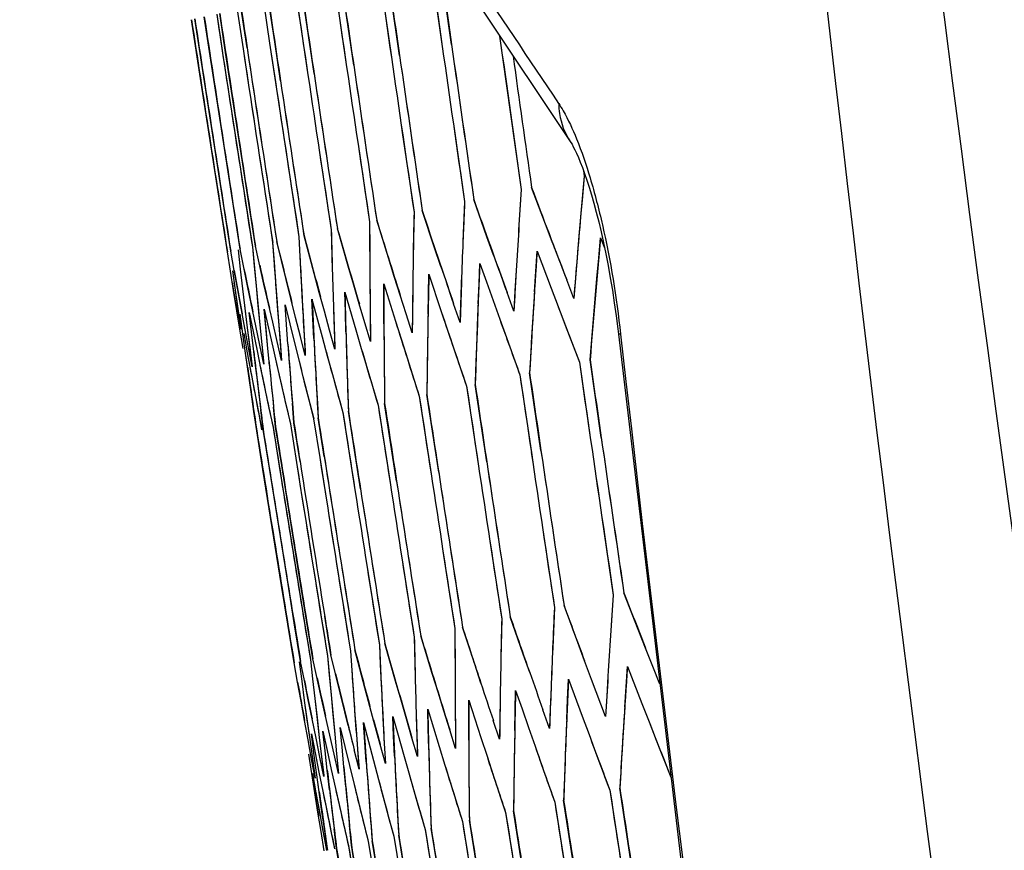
# Model space of a CAD drawing. Header units: millimetres. Extents: x 0 to 420, y 0 to 297.
# Tile 85 of 117: x 295.63 to 298, y 169.67 to 171.67. Entities that reach past the tile are written whole.
import ezdxf

# ---------------------------------------------------------------- set-up
doc = ezdxf.new("R2010")
doc.units = ezdxf.units.MM
doc.header["$LTSCALE"] = 23.1
doc.header["$PDMODE"] = 3
doc.header["$PDSIZE"] = 0.3125
doc.layers.get('0').update_dxf_attribs({"linetype": 'CONTINUOUS'})
doc.layers.get('Defpoints').update_dxf_attribs({"linetype": 'CONTINUOUS'})
doc.layers.add('06___PRT_ALL_SURFS', color=7, linetype='CONTINUOUS')
doc.layers.add('DIM_PILOTEES', color=7, linetype='CONTINUOUS')
doc.styles.get("Standard").update_dxf_attribs({"font": 'txt', "width": 0.7})
doc.dimstyles.new('DIMSTYLE_7', dxfattribs={"dimtxt": 2.5, "dimasz": 3.5, "dimexe": 2, "dimexo": 0, "dimgap": 2.5, "dimtad": 1, "dimdsep": 46, "dimtxsty": 'Standard', "dimblk": '_FILLED', "dimblk1": '_FILLED', "dimblk2": '_FILLED', "dimcen": 0.09, "dimazin": 2, "dimtp": 0.5, "dimtm": 0.5, "dimtfac": 1, "dimtofl": 0, "dimtmove": 0, "dimatfit": 3, "dimldrblk": '_FILLED', "dimfxl": 0, "dimtolj": 1, "dimarcsym": 0})

# ---------------------------------------------------------------- blocks, each defined once
blk = doc.blocks.new('_FILLED')
at = {"color": 0, "linetype": 'ByBlock'}
blk.add_solid([(0, 0), (-1, 0.14286), (-1, -0.14286)], dxfattribs=at)
blk = doc.blocks.new('*D14')
at = {"layer": 'Defpoints', "color": 0, "linetype": 'Continuous'}
for p in [(271.7552, 241.48), (318.6655, 194.5697), (271.7552, 147.6594), (365.5757, 147.6594)]:
    blk.add_point(p, dxfattribs=at)
at = {"layer": 'DIM_PILOTEES', "color": 0, "linetype": 'Continuous', "lineweight": -2}
for p, q in [((271.7552, 147.6594), (270.341, 146.2452)), ((365.5757, 147.6594), (366.99, 146.2452))]:
    blk.add_line(p, q, dxfattribs=at)
blk.add_arc((318.6655, 194.5697), 66.3412, 318.023138, 221.976862, dxfattribs=at)
at = {"layer": 'DIM_PILOTEES', "color": 0, "linetype": 'Continuous', "lineweight": -2, "xscale": 3.5, "yscale": 3.5, "zscale": 3.5}
for p, rotation in [((271.7552, 147.6594), 313.4884311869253), ((365.5757, 147.6594), 226.5115688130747)]:
    blk.add_blockref('_FILLED', p, dxfattribs=dict(at, rotation=rotation))
at = {"layer": 'DIM_PILOTEES', "color": 0, "linetype": 'Continuous', "insert": (323.275, 266.5968), "char_height": 2.5, "width": 14.285714, "attachment_point": 2, "rotation": 356.3382, "line_spacing_factor": 0.9}
blk.add_mtext('\\A1;{\\ftxt;\\W0.0001;\\H0.0001;\\~}{\\ftxt;\\W3.1428571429;\\H2.5; }{\\ftxt;\\W0.0001;\\H0.0001;\\~}{\\ftxt;\\W0.0001;\\H0.0001;\\~}{\\ftxt;\\W0.6666666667;\\H2.5; }{\\ftxt;\\W0.0001;\\H0.0001;\\~}', dxfattribs=at)

msp = doc.modelspace()

# ---------------------------------------------------------------- linework, layer by layer
at = {"color": 7, "linetype": 'Continuous'}
for p, q in [((296.6239, 171.7971), (296.6505, 171.61)), ((296.6728, 171.6147), (296.6463, 171.8019)), ((296.5008, 171.771), (296.5278, 171.5839)), ((296.5475, 171.5881), (296.5206, 171.7752)), ((296.3925, 171.7479), (296.4199, 171.561)), ((296.4372, 171.5646), (296.4099, 171.7516)), ((296.2466, 171.6205), (296.2327, 171.714)), ((296.2991, 171.7281), (296.3268, 171.5412)), ((296.3416, 171.5443), (296.3139, 171.7312)), ((296.1563, 171.6977), (296.1704, 171.6043)), ((296.1802, 171.6064), (296.1661, 171.6998)), ((296.2204, 171.7113), (296.2343, 171.6179)), ((296.0694, 171.5224), (296.0461, 171.6743)), ((296.0685, 171.5827), (296.0543, 171.676)), ((296.0912, 171.5875), (296.077, 171.6808)), ((296.1069, 171.6872), (296.1211, 171.5938)), ((296.1284, 171.5954), (296.1142, 171.6888)), ((296.2606, 171.5271), (296.2466, 171.6205)), ((296.7887, 171.6349), (296.8144, 171.452)), ((296.1713, 171.3153), (296.1284, 171.5954)), ((296.1704, 171.6043), (296.1846, 171.5109)), ((296.2343, 171.6179), (296.2484, 171.5245)), ((296.2343, 171.6179), (296.2766, 171.3377)), ((296.1117, 171.3026), (296.0685, 171.5827)), ((296.1342, 171.3074), (296.0912, 171.5875)), ((296.1211, 171.5938), (296.1353, 171.5005)), ((296.1182, 171.2076), (296.0694, 171.5224)), ((296.1353, 171.5005), (296.1784, 171.2204)), ((296.8144, 171.452), (296.8409, 171.2648)), ((296.6773, 171.4229), (296.7043, 171.2358)), ((296.555, 171.3969), (296.5825, 171.2099)), ((296.4476, 171.374), (296.4754, 171.1871)), ((296.2766, 171.3377), (296.3051, 171.1509)), ((296.3548, 171.3543), (296.383, 171.1675)), ((296.1857, 171.2219), (296.1713, 171.3153)), ((296.9906, 171.3111), (296.9925, 171.297)), ((296.1262, 171.2093), (296.1117, 171.3026)), ((296.1487, 171.2141), (296.1342, 171.3074)), ((296.9925, 171.297), (296.9838, 171.199)), ((296.8409, 171.2648), (296.8345, 171.1673)), ((296.8992, 171.181), (296.8656, 171.2701)), ((296.7582, 171.1511), (296.7264, 171.2405)), ((296.1784, 171.2204), (296.1929, 171.127)), ((296.2001, 171.1286), (296.1857, 171.2219)), ((296.7043, 171.2358), (296.7002, 171.1387)), ((296.1327, 171.1143), (296.1182, 171.2076)), ((296.1408, 171.116), (296.1262, 171.2093)), ((296.1632, 171.1207), (296.1487, 171.2141)), ((296.5825, 171.2099), (296.5806, 171.1133)), ((296.6321, 171.1242), (296.6021, 171.214)), ((296.424, 171.08), (296.3976, 171.1706)), ((296.4754, 171.1871), (296.4758, 171.091)), ((296.5207, 171.1006), (296.4925, 171.1907)), ((296.9162, 171.1364), (296.8992, 171.181)), ((296.3051, 171.1509), (296.3098, 171.0557)), ((296.3051, 171.1509), (296.3074, 171.1033)), ((296.3418, 171.0625), (296.3173, 171.1535)), ((296.383, 171.1675), (296.3855, 171.0718)), ((296.7743, 171.1063), (296.7582, 171.1511)), ((296.9798, 171.1531), (296.9754, 171.1008)), ((297.0275, 171.0996), (297.032, 171.1486)), ((297.032, 171.1486), (297.0416, 171.1243)), ((296.182, 171.0285), (296.1632, 171.1207)), ((296.1929, 171.127), (296.2017, 171.0327)), ((296.1929, 171.127), (296.1973, 171.0799)), ((296.2208, 171.0368), (296.2001, 171.1286)), ((296.2417, 171.1374), (296.2486, 171.0427)), ((296.2417, 171.1374), (296.2451, 171.0901)), ((296.2741, 171.0481), (296.2515, 171.1395)), ((296.6472, 171.0793), (296.6321, 171.1242)), ((296.1401, 171.0678), (296.1327, 171.1143)), ((296.1491, 171.0697), (296.1408, 171.116)), ((296.1584, 171.1197), (296.1638, 171.0728)), ((296.3074, 171.1033), (296.3098, 171.0557)), ((296.5349, 171.0554), (296.5207, 171.1006)), ((296.8758, 171.0673), (296.8791, 171.1161)), ((296.8791, 171.1161), (296.9127, 171.0271)), ((296.9754, 171.1008), (296.9675, 171.0025)), ((297.0231, 171.0505), (297.0275, 171.0996)), ((296.1973, 171.0799), (296.2017, 171.0327)), ((296.2451, 171.0901), (296.2486, 171.0427)), ((296.4373, 171.0346), (296.424, 171.08)), ((296.7391, 171.0383), (296.7412, 171.0868)), ((296.7412, 171.0868), (296.757, 171.0421)), ((296.1476, 171.0212), (296.1401, 171.0678)), ((296.1448, 171.0687), (296.1514, 171.022)), ((296.1576, 171.0234), (296.1491, 171.0697)), ((296.1638, 171.0728), (296.1694, 171.0258)), ((296.3541, 171.017), (296.3418, 171.0625)), ((296.5492, 171.0102), (296.5349, 171.0554)), ((296.6171, 171.0123), (296.6181, 171.0606)), ((296.6181, 171.0606), (296.648, 170.9708)), ((296.8285, 171.0696), (296.8229, 170.9718)), ((296.8726, 171.0185), (296.8758, 171.0673)), ((297.0147, 170.9523), (297.0231, 171.0505)), ((296.1694, 171.0258), (296.1807, 170.9318)), ((296.2011, 170.9362), (296.182, 171.0285)), ((296.2017, 171.0327), (296.211, 170.9383)), ((296.2419, 170.9449), (296.2208, 171.0368)), ((296.2486, 171.0427), (296.2557, 170.9478)), ((296.297, 170.9566), (296.2741, 171.0481)), ((296.4506, 170.9893), (296.4373, 171.0346)), ((296.5097, 170.9895), (296.5097, 171.0376)), ((296.5097, 171.0376), (296.5378, 170.9474)), ((296.6965, 171.0415), (296.6948, 170.9929)), ((296.737, 170.9897), (296.7391, 171.0383)), ((296.757, 171.0421), (296.773, 170.9973)), ((296.9127, 171.0271), (296.9296, 170.9825)), ((296.9675, 171.0025), (296.9503, 171.0472)), ((296.1628, 170.9281), (296.1476, 171.0212)), ((296.1514, 171.022), (296.1647, 170.9284)), ((296.1748, 170.9306), (296.1576, 171.0234)), ((296.3666, 170.9714), (296.3541, 171.017)), ((296.417, 170.9698), (296.4158, 171.0176)), ((296.4158, 171.0176), (296.4421, 170.927)), ((296.5636, 170.965), (296.5492, 171.0102)), ((296.5792, 171.0166), (296.5786, 170.9682)), ((296.6161, 170.964), (296.6171, 171.0123)), ((296.8229, 170.9718), (296.8066, 171.0166)), ((296.2063, 170.9855), (296.2074, 170.9749)), ((296.2784, 170.8922), (296.2717, 170.987)), ((296.275, 170.9396), (296.2717, 170.987)), ((296.2717, 170.987), (296.283, 170.9413)), ((296.3388, 170.9532), (296.3365, 171.0008)), ((296.3365, 171.0008), (296.361, 170.9098)), ((296.4641, 170.9438), (296.4506, 170.9893)), ((296.4765, 170.9947), (296.4771, 170.9466)), ((296.5099, 170.9414), (296.5097, 170.9895)), ((296.6932, 170.9442), (296.6778, 170.9893)), ((296.6948, 170.9929), (296.6932, 170.9442)), ((296.773, 170.9973), (296.789, 170.9526)), ((296.9296, 170.9825), (296.9466, 170.9379)), ((296.1701, 170.9173), (296.1638, 170.964)), ((296.1854, 170.9686), (296.1947, 170.9225)), ((296.1907, 170.9217), (296.1854, 170.9686)), ((296.2301, 170.8819), (296.2213, 170.9763)), ((296.2257, 170.9291), (296.2213, 170.9763)), ((296.2213, 170.9763), (296.2316, 170.9304)), ((296.3086, 170.9108), (296.297, 170.9566)), ((296.3149, 170.9604), (296.3176, 170.9127)), ((296.3791, 170.9258), (296.3666, 170.9714)), ((296.3885, 170.976), (296.3901, 170.9281)), ((296.4183, 170.9219), (296.417, 170.9698)), ((296.5781, 170.9197), (296.5636, 170.965)), ((296.5786, 170.9682), (296.5781, 170.9197)), ((296.648, 170.9708), (296.6632, 170.9258)), ((296.1807, 170.9318), (296.1924, 170.8377)), ((296.1807, 170.9318), (296.1865, 170.8848)), ((296.2109, 170.89), (296.2011, 170.9362)), ((296.211, 170.9383), (296.2206, 170.8437)), ((296.211, 170.9383), (296.2158, 170.891)), ((296.2525, 170.8988), (296.2419, 170.9449)), ((296.2557, 170.9478), (296.2633, 170.8528)), ((296.2557, 170.9478), (296.2595, 170.9003)), ((296.2784, 170.8922), (296.275, 170.9396)), ((296.283, 170.9413), (296.2943, 170.8956)), ((296.3411, 170.9055), (296.3388, 170.9532)), ((296.4777, 170.8984), (296.4641, 170.9438)), ((296.4771, 170.9466), (296.4777, 170.8984)), ((296.5378, 170.9474), (296.552, 170.9022)), ((296.789, 170.9526), (296.8051, 170.9078)), ((296.9466, 170.9379), (296.9809, 170.8485)), ((297.0066, 170.854), (297.0147, 170.9523)), ((296.1706, 170.8814), (296.1628, 170.9281)), ((296.1766, 170.8705), (296.1701, 170.9173)), ((296.1721, 170.9177), (296.1806, 170.8714)), ((296.1835, 170.8842), (296.1748, 170.9306)), ((296.1962, 170.8747), (296.1907, 170.9217)), ((296.1947, 170.9225), (296.2041, 170.8764)), ((296.2301, 170.8819), (296.2257, 170.9291)), ((296.2316, 170.9304), (296.242, 170.8845)), ((296.3203, 170.8649), (296.3086, 170.9108)), ((296.3176, 170.9127), (296.3203, 170.8649)), ((296.361, 170.9098), (296.3733, 170.8642)), ((296.3918, 170.8801), (296.3791, 170.9258)), ((296.3901, 170.9281), (296.3918, 170.8801)), ((296.4421, 170.927), (296.4554, 170.8817)), ((296.6632, 170.9258), (296.6783, 170.8808)), ((296.8051, 170.9078), (296.8376, 170.818)), ((297.0803, 170.9164), (297.0748, 170.9158)), ((296.1924, 170.8377), (296.1835, 170.8842)), ((296.1865, 170.8848), (296.1924, 170.8377)), ((296.2206, 170.8437), (296.2109, 170.89)), ((296.2158, 170.891), (296.2206, 170.8437)), ((296.242, 170.8845), (296.2501, 170.8489)), ((296.2633, 170.8528), (296.2525, 170.8988)), ((296.2595, 170.9003), (296.2633, 170.8528)), ((296.2943, 170.8956), (296.303, 170.8606)), ((296.552, 170.9022), (296.5663, 170.857)), ((296.1898, 170.7769), (296.1766, 170.8705)), ((296.1806, 170.8714), (296.1868, 170.8375)), ((296.2017, 170.8277), (296.1962, 170.8747)), ((296.2041, 170.8764), (296.2136, 170.8303)), ((296.2332, 170.8499), (296.2301, 170.8819)), ((296.303, 170.8606), (296.3172, 170.804)), ((296.303, 170.8606), (296.3172, 170.804)), ((296.3733, 170.8642), (296.3858, 170.8186)), ((296.4554, 170.8817), (296.4688, 170.8363)), ((296.6783, 170.8808), (296.709, 170.7907)), ((296.1868, 170.8375), (296.1977, 170.7786)), ((296.1868, 170.8375), (296.187, 170.8367)), ((296.2336, 170.845), (296.2332, 170.8499)), ((296.2501, 170.8489), (296.263, 170.7925)), ((296.4688, 170.8363), (296.4958, 170.7454)), ((296.5663, 170.857), (296.5951, 170.7665)), ((296.9809, 170.8485), (297.0079, 170.6615)), ((297.0335, 170.6669), (297.0066, 170.854)), ((296.2136, 170.8303), (296.2232, 170.7841)), ((296.3858, 170.8186), (296.4109, 170.7273)), ((296.8376, 170.818), (296.8651, 170.6311)), ((296.8883, 170.636), (296.8608, 170.823)), ((296.263, 170.7925), (296.2737, 170.7465)), ((296.3172, 170.804), (296.3288, 170.7582)), ((296.709, 170.7907), (296.737, 170.6039)), ((296.7577, 170.6083), (296.7298, 170.7951)), ((296.1966, 170.7301), (296.1898, 170.7769)), ((296.1977, 170.7786), (296.2065, 170.7322)), ((296.2232, 170.7841), (296.2329, 170.7378)), ((296.5951, 170.7665), (296.6235, 170.5798)), ((296.6418, 170.5836), (296.6134, 170.7704)), ((296.2737, 170.7465), (296.2844, 170.7004)), ((296.2929, 170.7023), (296.2892, 170.7498)), ((296.3288, 170.7582), (296.3405, 170.7124)), ((296.4958, 170.7454), (296.5246, 170.5587)), ((296.5403, 170.5621), (296.5116, 170.7487)), ((296.2034, 170.6832), (296.1966, 170.7301)), ((296.2065, 170.7322), (296.2153, 170.6857)), ((296.2189, 170.6865), (296.2131, 170.7336)), ((296.2329, 170.7378), (296.2427, 170.6916)), ((296.2488, 170.6929), (296.244, 170.7402)), ((296.4109, 170.7273), (296.44, 170.5407)), ((296.4388, 170.6369), (296.4243, 170.7302)), ((296.2844, 170.7004), (296.2992, 170.6072)), ((296.3077, 170.609), (296.2929, 170.7023)), ((296.3405, 170.7124), (296.3551, 170.6191)), ((296.3661, 170.6214), (296.3514, 170.7147)), ((296.2183, 170.59), (296.2034, 170.6832)), ((296.2338, 170.5933), (296.2189, 170.6865)), ((296.2427, 170.6916), (296.2575, 170.5983)), ((296.2636, 170.5996), (296.2488, 170.6929)), ((296.4534, 170.5436), (296.4388, 170.6369)), ((296.3084, 170.3199), (296.2636, 170.5996)), ((296.2992, 170.6072), (296.314, 170.5139)), ((296.3551, 170.6191), (296.3699, 170.5258)), ((296.2634, 170.3103), (296.2183, 170.59)), ((296.2788, 170.3136), (296.2338, 170.5933)), ((296.2575, 170.5983), (296.2724, 170.5051)), ((296.2724, 170.5051), (296.3174, 170.2254)), ((297.0351, 170.4744), (297.0626, 170.2874)), ((296.8929, 170.4442), (296.9209, 170.2573)), ((296.7653, 170.4171), (296.7938, 170.2303)), ((296.6522, 170.393), (296.6811, 170.2063)), ((296.5536, 170.3721), (296.5829, 170.1854)), ((296.4694, 170.3542), (296.499, 170.1676)), ((296.3235, 170.2267), (296.3084, 170.3199)), ((296.2785, 170.2171), (296.2634, 170.3103)), ((296.2939, 170.2204), (296.2788, 170.3136)), ((297.1229, 170.2041), (297.0881, 170.2929)), ((297.0626, 170.2874), (297.056, 170.1898)), ((296.9209, 170.2573), (296.9166, 170.1602)), ((296.9769, 170.173), (296.9439, 170.2622)), ((296.3091, 170.1272), (296.2939, 170.2204)), ((296.3174, 170.2254), (296.3326, 170.1322)), ((296.3386, 170.1335), (296.3235, 170.2267)), ((296.3822, 170.1428), (296.3672, 170.236)), ((296.7938, 170.2303), (296.7917, 170.1336)), ((296.8455, 170.1451), (296.8143, 170.2346)), ((296.2937, 170.124), (296.2785, 170.2171)), ((296.6811, 170.2063), (296.6812, 170.1102)), ((296.7287, 170.1203), (296.6992, 170.2102)), ((297.1404, 170.1596), (297.1229, 170.2041)), ((296.5829, 170.1854), (296.5851, 170.0897)), ((296.6262, 170.0985), (296.5985, 170.1888)), ((296.9935, 170.1284), (296.9769, 170.173)), ((296.4293, 170.1528), (296.4358, 170.058)), ((296.4293, 170.1528), (296.4325, 170.1054)), ((296.4641, 170.064), (296.4401, 170.1551)), ((296.499, 170.1676), (296.5033, 170.0723)), ((296.499, 170.1676), (296.5011, 170.12)), ((296.538, 170.0797), (296.5122, 170.1704)), ((297.158, 170.1151), (297.1404, 170.1596)), ((296.3055, 170.1265), (296.3117, 170.0797)), ((296.3182, 170.0811), (296.3091, 170.1272)), ((296.3326, 170.1322), (296.3378, 170.0853)), ((296.3589, 170.0416), (296.3386, 170.1335)), ((296.3738, 170.141), (296.3824, 170.0466)), ((296.3738, 170.141), (296.3781, 170.0938)), ((296.4044, 170.0513), (296.3822, 170.1428)), ((296.8613, 170.1003), (296.8455, 170.1451)), ((297.0103, 170.0837), (296.9935, 170.1284)), ((296.3019, 170.0776), (296.2937, 170.124)), ((296.4325, 170.1054), (296.4358, 170.058)), ((296.5011, 170.12), (296.5033, 170.0723)), ((296.7435, 170.0752), (296.7287, 170.1203)), ((297.0934, 170.0661), (297.0968, 170.1149)), ((297.0968, 170.1149), (297.1314, 170.026)), ((297.1751, 170.0722), (297.158, 170.1151)), ((296.3102, 170.0313), (296.3019, 170.0776)), ((296.3117, 170.0797), (296.318, 170.0329)), ((296.3275, 170.035), (296.3182, 170.0811)), ((296.3378, 170.0853), (296.3431, 170.0383)), ((296.3781, 170.0938), (296.3824, 170.0466)), ((296.5511, 170.0343), (296.538, 170.0797)), ((296.6402, 170.0533), (296.6262, 170.0985)), ((296.9525, 170.0361), (296.9547, 170.0847)), ((296.9547, 170.0847), (296.9876, 169.9955)), ((297.044, 169.9943), (297.0103, 170.0837)), ((297.0498, 170.0921), (297.0468, 170.0432)), ((296.4763, 170.0184), (296.4641, 170.064)), ((296.6542, 170.008), (296.6402, 170.0533)), ((296.8261, 170.0093), (296.8272, 170.0576)), ((296.8272, 170.0576), (296.8427, 170.0128)), ((296.9126, 170.063), (296.9108, 170.0143)), ((297.0902, 170.0173), (297.0934, 170.0661)), ((296.3186, 169.9849), (296.3102, 170.0313)), ((296.318, 170.0329), (296.331, 169.9393)), ((296.3368, 169.9888), (296.3275, 170.035)), ((296.3431, 170.0383), (296.3541, 169.9442)), ((296.3692, 169.9957), (296.3589, 170.0416)), ((296.3824, 170.0466), (296.3913, 169.9521)), ((296.4157, 170.0055), (296.4044, 170.0513)), ((296.5643, 169.9889), (296.5511, 170.0343)), ((296.7142, 169.9855), (296.7142, 170.0335)), ((296.7142, 170.0335), (296.7288, 169.9886)), ((296.79, 170.0369), (296.7893, 169.9884)), ((296.9504, 169.9876), (296.9525, 170.0361)), ((297.0468, 170.0432), (297.044, 169.9943)), ((296.4238, 169.9725), (296.4157, 170.0055)), ((296.4859, 169.9825), (296.4763, 170.0184)), ((296.6166, 169.9647), (296.6155, 170.0125)), ((296.6155, 170.0125), (296.6292, 169.9674)), ((296.6684, 169.9627), (296.6542, 170.008)), ((296.6817, 170.0139), (296.6821, 169.9657)), ((296.8252, 169.9609), (296.8261, 170.0093)), ((296.8427, 170.0128), (296.8583, 169.968)), ((296.9091, 169.9656), (296.8931, 170.0105)), ((296.9108, 170.0143), (296.9091, 169.9656)), ((297.1314, 170.026), (297.1488, 169.9816)), ((296.327, 169.9385), (296.3186, 169.9849)), ((296.3462, 169.9425), (296.3368, 169.9888)), ((296.3796, 169.9496), (296.3692, 169.9957)), ((296.5009, 169.9271), (296.4859, 169.9825)), ((296.5332, 169.947), (296.531, 169.9946)), ((296.531, 169.9946), (296.5439, 169.9493)), ((296.5775, 169.9434), (296.5643, 169.9889)), ((296.5878, 169.9939), (296.5893, 169.9459)), ((296.7143, 169.9374), (296.7142, 169.9855)), ((296.7288, 169.9886), (296.7435, 169.9436)), ((296.7887, 169.94), (296.7735, 169.9851)), ((296.7893, 169.9884), (296.7887, 169.94)), ((296.9876, 169.9955), (297.0041, 169.9508)), ((296.3629, 169.9588), (296.3729, 169.9129)), ((296.3681, 169.9119), (296.3629, 169.9588)), ((296.409, 169.9206), (296.4048, 169.9677)), ((296.4048, 169.9677), (296.4158, 169.922)), ((296.4426, 169.963), (296.4462, 169.9155)), ((296.464, 169.9323), (296.4608, 169.9797)), ((296.4608, 169.9797), (296.4727, 169.9341)), ((296.5081, 169.977), (296.5106, 169.9292)), ((296.6178, 169.9168), (296.6166, 169.9647)), ((296.6292, 169.9674), (296.643, 169.9222)), ((296.6826, 169.9174), (296.6684, 169.9627)), ((296.6821, 169.9657), (296.6826, 169.9174)), ((296.8583, 169.968), (296.874, 169.9232)), ((297.1488, 169.9816), (297.1663, 169.9371)), ((296.3356, 169.892), (296.327, 169.9385)), ((296.331, 169.9393), (296.3376, 169.8924)), ((296.335, 169.9529), (296.3442, 169.9068)), ((296.3413, 169.9062), (296.335, 169.9529)), ((296.3558, 169.8963), (296.3462, 169.9425)), ((296.3541, 169.9442), (296.3597, 169.8971)), ((296.39, 169.9036), (296.3796, 169.9496)), ((296.3913, 169.9521), (296.3959, 169.9048)), ((296.5355, 169.8993), (296.5332, 169.947)), ((296.5439, 169.9493), (296.5568, 169.9039)), ((296.5908, 169.8979), (296.5775, 169.9434)), ((296.5893, 169.9459), (296.5908, 169.8979)), ((296.7435, 169.9436), (296.7583, 169.8986)), ((297.0041, 169.9508), (297.0208, 169.9061)), ((297.1663, 169.9371), (297.2016, 169.8479)), ((296.3734, 169.8649), (296.3681, 169.9119)), ((296.3729, 169.9129), (296.383, 169.8669)), ((296.4133, 169.8734), (296.409, 169.9206)), ((296.4158, 169.922), (296.4268, 169.8763)), ((296.4499, 169.8679), (296.4384, 169.9138)), ((296.4462, 169.9155), (296.4499, 169.8679)), ((296.4673, 169.8849), (296.464, 169.9323)), ((296.4727, 169.9341), (296.4847, 169.8886)), ((296.5133, 169.8814), (296.5009, 169.9271)), ((296.5106, 169.9292), (296.5133, 169.8814)), ((296.643, 169.9222), (296.6569, 169.877)), ((296.874, 169.9232), (296.8898, 169.8783)), ((296.3359, 169.8569), (296.3286, 169.9035)), ((296.3443, 169.8455), (296.3356, 169.892)), ((296.3376, 169.8924), (296.3443, 169.8455)), ((296.3476, 169.8594), (296.3413, 169.9062)), ((296.3442, 169.9068), (296.3533, 169.8606)), ((296.3654, 169.85), (296.3558, 169.8963)), ((296.3597, 169.8971), (296.3654, 169.85)), ((296.3597, 169.8971), (296.365, 169.8532)), ((296.4006, 169.8575), (296.39, 169.9036)), ((296.3959, 169.9048), (296.4006, 169.8575)), ((296.4847, 169.8886), (296.4968, 169.843)), ((296.5568, 169.9039), (296.5698, 169.8585)), ((296.7583, 169.8986), (296.7732, 169.8535)), ((297.0208, 169.9061), (297.0543, 169.8166)), ((296.3789, 169.8179), (296.3734, 169.8649)), ((296.383, 169.8669), (296.3933, 169.8209)), ((296.4177, 169.8261), (296.4133, 169.8734)), ((296.4268, 169.8763), (296.438, 169.8305)), ((296.6569, 169.877), (296.6709, 169.8317)), ((296.8898, 169.8783), (296.9216, 169.7884)), ((296.3508, 169.7637), (296.3359, 169.8569)), ((296.3377, 169.8573), (296.346, 169.8109)), ((296.3606, 169.7657), (296.3476, 169.8594)), ((296.3533, 169.8606), (296.3626, 169.8144)), ((296.4968, 169.843), (296.509, 169.7973)), ((296.5698, 169.8585), (296.5828, 169.813)), ((296.7732, 169.8535), (296.8032, 169.7632)), ((296.3933, 169.8209), (296.4036, 169.7749)), ((296.438, 169.8305), (296.4492, 169.7846)), ((296.6709, 169.8317), (296.6991, 169.7411)), ((297.0543, 169.8166), (297.0829, 169.6299)), ((297.1068, 169.635), (297.0783, 169.8217)), ((296.346, 169.8109), (296.3545, 169.7645)), ((296.3626, 169.8144), (296.372, 169.7682)), ((296.509, 169.7973), (296.5212, 169.7516)), ((296.5828, 169.813), (296.6093, 169.722)), ((296.972, 169.6063), (296.943, 169.793)), ((296.4036, 169.7749), (296.414, 169.7288)), ((296.4492, 169.7846), (296.4606, 169.7387)), ((296.9216, 169.7884), (296.9506, 169.6018)), ((296.3584, 169.717), (296.3508, 169.7637)), ((296.3545, 169.7645), (296.363, 169.718)), ((296.3672, 169.7189), (296.3606, 169.7657)), ((296.372, 169.7682), (296.3815, 169.7219)), ((296.5212, 169.7516), (296.5336, 169.7059)), ((296.7456, 169.5582), (296.7158, 169.7446)), ((296.8032, 169.7632), (296.8327, 169.5767)), ((296.8517, 169.5808), (296.8222, 169.7673)), ((296.3815, 169.7219), (296.391, 169.6756)), ((296.3957, 169.6766), (296.39, 169.7237)), ((296.3953, 169.6798), (296.39, 169.7237)), ((296.414, 169.7288), (296.4245, 169.6827)), ((296.4316, 169.6842), (296.4269, 169.7316)), ((296.4606, 169.7387), (296.472, 169.6928)), ((296.6093, 169.722), (296.6395, 169.5356)), ((296.6386, 169.6318), (296.6235, 169.725)), ((296.6991, 169.7411), (296.729, 169.5547)), ((296.3661, 169.6703), (296.3584, 169.717)), ((296.3739, 169.672), (296.3672, 169.7189)), ((296.5336, 169.7059), (296.5488, 169.6128)), ((296.5606, 169.6153), (296.5454, 169.7084)), ((296.4112, 169.5835), (296.3957, 169.6766)), ((296.4245, 169.6827), (296.4399, 169.5896)), ((296.447, 169.5911), (296.4316, 169.6842)), ((296.472, 169.6928), (296.4874, 169.5997)), ((296.4968, 169.6017), (296.4815, 169.6948))]:
    msp.add_line(p, q, dxfattribs=at)
for points in [[(296.5395, 172.0104), (296.7456, 171.6993), (296.9588, 171.381)], [(296.1182, 171.2076), (296.1036, 171.3009), (296.0892, 171.3942), (296.0748, 171.4876)], [(296.9588, 171.381), (296.9606, 171.3781), (296.9631, 171.3739), (296.9662, 171.3681), (296.9699, 171.3609), (296.974, 171.3522), (296.9784, 171.3422), (296.9831, 171.3307), (296.9882, 171.3178), (296.9934, 171.3035), (296.9988, 171.2877), (297.0043, 171.2705), (297.01, 171.2519), (297.0158, 171.2318), (297.0216, 171.2101), (297.0275, 171.187), (297.0333, 171.1625), (297.0391, 171.1367), (297.0447, 171.1096), (297.0501, 171.0814), (297.0554, 171.0523), (297.0603, 171.0223), (297.065, 170.9916), (297.0693, 170.9605), (297.0732, 170.929), (297.0748, 170.9158)], [(296.9925, 171.297), (296.9881, 171.248), (296.9838, 171.199)], [(296.8409, 171.2648), (296.8377, 171.2161), (296.8345, 171.1673)], [(296.7043, 171.2358), (296.7022, 171.1873), (296.7002, 171.1387)], [(296.5825, 171.2099), (296.5815, 171.1616), (296.5806, 171.1133)], [(296.4754, 171.1871), (296.4755, 171.1391), (296.4758, 171.091)], [(296.383, 171.1675), (296.3842, 171.1196), (296.3855, 171.0718)], [(296.9754, 171.1008), (296.9714, 171.0517), (296.9675, 171.0025)], [(296.8285, 171.0696), (296.8257, 171.0207), (296.8229, 170.9718)], [(297.0147, 170.9523), (297.0188, 171.0014), (297.0231, 171.0505)], [(296.1694, 171.0258), (296.175, 170.9789), (296.1807, 170.9318)], [(296.2017, 171.0327), (296.2063, 170.9855), (296.211, 170.9383)], [(296.2486, 171.0427), (296.2521, 170.9953), (296.2557, 170.9478)], [(296.1628, 170.9281), (296.1552, 170.9747), (296.1476, 171.0212)], [(296.1514, 171.022), (296.158, 170.9752), (296.1647, 170.9284)], [(297.0066, 170.854), (297.0106, 170.9032), (297.0147, 170.9523)], [(297.0748, 170.9158), (297.2479, 169.4593), (297.4417, 167.9897), (297.654, 166.5243), (297.8848, 165.0633), (298.1341, 163.6069), (298.4019, 162.1553), (298.688, 160.7088), (298.9924, 159.2676), (299.315, 157.832), (299.6438, 156.4507)], [(296.1898, 170.7769), (296.1832, 170.8238), (296.1766, 170.8705)], [(297.0626, 170.2874), (297.0593, 170.2387), (297.056, 170.1898)], [(296.9209, 170.2573), (296.9187, 170.2088), (296.9166, 170.1602)], [(296.7938, 170.2303), (296.7927, 170.182), (296.7917, 170.1336)], [(296.6811, 170.2063), (296.6811, 170.1583), (296.6812, 170.1102)], [(296.5829, 170.1854), (296.584, 170.1376), (296.5851, 170.0897)], [(296.318, 170.0329), (296.3244, 169.9861), (296.331, 169.9393)], [(296.3431, 170.0383), (296.3486, 169.9913), (296.3541, 169.9442)], [(296.3824, 170.0466), (296.3868, 169.9994), (296.3913, 169.9521)], [(296.3508, 169.7637), (296.3433, 169.8103), (296.3359, 169.8569)], [(296.3606, 169.7657), (296.354, 169.8126), (296.3476, 169.8594)]]:
    msp.add_lwpolyline(points, dxfattribs=at)
for centre, radius, start, end in [((443.9327, 192.5965), 148.7699, 188.036791, 188.182384), ((443.9446, 192.5341), 148.7502, 188.011728, 188.230166), ((361.6427, 215.0038), 77.9911, 213.643364, 213.928734), ((443.9772, 192.9564), 148.9903, 188.174799, 188.320154), ((443.9853, 192.9006), 148.9702, 188.152603, 188.370682), ((444.0271, 193.2749), 149.1958, 188.295981, 188.441117), ((444.0325, 193.2259), 149.1764, 188.276625, 188.494372), ((444.1235, 193.7496), 149.5234, 188.474699, 188.691895), ((444.0764, 193.5512), 149.38, 188.400487, 188.545429), ((444.0802, 193.5091), 149.3625, 188.383947, 188.601398), ((444.1594, 193.9469), 149.656, 188.54899, 188.765977), ((444.214, 194.3018), 149.8857, 188.68285, 188.899476), ((444.2118, 194.278), 149.8716, 188.673807, 188.890455), ((444.2032, 194.2111), 149.8299, 188.648495, 188.865209), ((444.1896, 194.1225), 149.7726, 188.615099, 188.831902), ((444.1861, 194.1008), 149.7583, 188.606902, 188.823728), ((443.9418, 192.2018), 148.5834, 187.956418, 188.100534), ((444.1685, 193.9767), 149.6795, 188.596116, 188.776911), ((444.1635, 193.9475), 149.6602, 188.585155, 188.765975), ((443.9686, 192.6016), 148.8062, 188.109592, 188.255167), ((443.9629, 192.5367), 148.7686, 188.084542, 188.230158), ((444.0088, 192.961), 149.0222, 188.24748, 188.39282), ((444.0014, 192.903), 148.9864, 188.225297, 188.370676), ((443.9449, 192.1308), 148.5513, 187.949302, 188.072626), ((444.0542, 193.2789), 149.2232, 188.368552, 188.513675), ((444.0464, 193.228), 149.1905, 188.349208, 188.494367), ((444.1397, 193.7876), 149.5576, 188.560833, 188.7056), ((444.1333, 193.7511), 149.5334, 188.547099, 188.691891), ((444.0993, 193.5546), 149.4032, 188.472961, 188.617891), ((444.0919, 193.5109), 149.3743, 188.456431, 188.601393), ((444.1725, 193.9773), 149.6835, 188.632275, 188.776909), ((320.181, 169.1784), 23.285, 174.77948, 175.1351), ((320.1771, 169.684), 23.3896, 176.12452, 176.60374), ((328.1244, 183.0251), 33.396, 200.60899, 201.01806), ((327.3551, 182.0911), 32.4939, 199.50745, 199.9267), ((320.2039, 170.1938), 23.5227, 177.46114, 177.9347), ((320.2668, 170.7091), 23.6896, 178.78883, 179.25642), ((326.6213, 181.1961), 31.6353, 198.39307, 198.82266), ((320.2103, 169.1758), 23.3145, 175.02181, 175.50635), ((325.2225, 179.5034), 30.0052, 196.1238, 196.48454), ((320.3655, 171.2318), 23.8901, 180.10708, 180.56843), ((325.8831, 180.3253), 30.7774, 197.26522, 197.6175), ((324.5702, 178.707), 29.2452, 194.96815, 195.26675), ((320.4994, 171.7634), 24.1238, 181.41545, 181.87031), ((320.2077, 169.6821), 23.4203, 176.36416, 176.84327), ((320.2451, 169.0026), 23.3121, 174.71806, 175.44483), ((323.9835, 177.9502), 28.5561, 193.79814, 194.10485), ((320.2417, 170.1923), 23.5606, 177.69797, 178.17133), ((328.2616, 183.0775), 33.5429, 200.85439, 201.01764), ((320.6845, 172.3065), 24.4067, 182.82559, 183.16162), ((320.3118, 170.7085), 23.7346, 179.0227, 179.49001), ((327.4864, 182.1385), 32.6335, 199.75896, 199.92628), ((320.2384, 169.5079), 23.4145, 176.06155, 176.78023), ((322.9491, 176.5285), 27.3263, 191.51252, 191.73568), ((323.4652, 177.2299), 27.9394, 192.71008, 192.92785), ((320.8897, 172.8615), 24.7082, 184.11138, 184.44221), ((320.4174, 171.2322), 23.9421, 180.33785, 180.79884), ((326.7468, 181.2386), 31.7678, 198.65078, 198.82224), ((320.2682, 170.017), 23.5513, 177.39659, 178.10669), ((322.4696, 175.8528), 26.7516, 190.2998, 190.52802), ((320.734, 172.3091), 24.4563, 182.93775, 183.38541), ((320.5583, 171.7652), 24.1827, 181.64299, 182.09742), ((320.3341, 170.5318), 23.7219, 178.72263, 179.4237), ((322.0432, 175.2037), 26.2312, 189.13371, 189.30466), ((320.4356, 171.0539), 23.926, 180.03915, 180.73079), ((327.3845, 181.9208), 32.5021, 199.5548, 199.72232), ((320.5723, 171.5851), 24.1632, 181.34573, 182.02757), ((320.2534, 169.507), 23.4296, 176.30104, 176.78011), ((320.744, 172.127), 24.4334, 182.64197, 183.31369), ((320.2868, 170.0163), 23.57, 177.63323, 178.10654), ((328.3852, 182.9406), 33.652, 200.81474, 201.05896), ((320.3563, 170.5315), 23.7441, 178.95627, 179.42352), ((326.8184, 181.0842), 31.8203, 198.53169, 198.87402), ((320.4613, 171.0541), 23.9517, 180.26967, 180.73059), ((326.1121, 180.2217), 30.9944, 197.41122, 197.76193), ((327.605, 181.9999), 32.7364, 199.72242, 199.97277), ((320.6015, 171.586), 24.1923, 181.57299, 182.02734), ((325.4418, 179.3945), 30.2106, 196.27701, 196.6362), ((411.2752, 183.7578), 114.9147, 186.416029, 193.74638), ((320.9862, 172.6841), 24.7726, 184.148, 184.58859), ((320.9678, 172.6827), 24.7542, 184.1479, 184.47845), ((320.7765, 172.1288), 24.466, 182.86587, 183.31344), ((321.4867, 173.8362), 25.4634, 186.67889, 186.99865), ((324.2367, 177.8448), 28.7935, 194.03784, 194.34208), ((324.8362, 178.6084), 29.4976, 195.20017, 195.49629), ((322.6584, 175.7253), 26.9191, 190.46313, 190.79006), ((323.1476, 176.4051), 27.5049, 191.6695, 191.9892), ((321.2236, 173.2529), 25.1057, 185.49253, 185.74416), ((321.2457, 173.2551), 25.128, 185.50394, 185.85247), ((323.6738, 177.111), 28.1295, 192.86102, 193.17313), ((444.1076, 191.9986), 148.6391, 188.180458, 188.326154), ((444.1288, 191.9263), 148.6236, 188.151059, 188.369647), ((321.8385, 174.4441), 25.9095, 188.00671, 188.34621), ((321.5301, 173.8415), 25.507, 186.78556, 187.10506), ((444.109, 192.4178), 148.847, 188.34388, 188.489347), ((444.1251, 192.3522), 148.8297, 188.317396, 188.535641), ((444.1257, 192.7966), 149.0501, 188.490225, 188.635472), ((444.1378, 192.7376), 149.0322, 188.46662, 188.684533), ((444.1507, 193.1341), 149.2413, 188.619697, 188.76474), ((444.1598, 193.0819), 149.2238, 188.598938, 188.816542), ((444.1786, 193.4297), 149.4149, 188.732473, 188.877333), ((444.1856, 193.3844), 149.3987, 188.714532, 188.931857), ((444.2053, 193.6829), 149.5665, 188.828705, 188.973406), ((444.2108, 193.6445), 149.5524, 188.813557, 189.030639), ((444.249, 194.0366), 149.7848, 188.962391, 188.998509), ((444.2325, 193.8621), 149.6817, 188.896143, 189.11302), ((444.266, 194.3028), 149.9348, 189.063716, 189.280195), ((444.2647, 194.2569), 149.9104, 189.046143, 189.26266), ((444.2608, 194.1863), 149.8711, 189.019238, 189.235817), ((444.2596, 194.1682), 149.8609, 189.012375, 189.22897), ((444.1457, 192.0041), 148.6776, 188.253311, 188.398988), ((444.148, 191.9292), 148.6431, 188.223924, 188.369639), ((444.1436, 192.423), 148.882, 188.416618, 188.562067), ((444.1427, 192.3548), 148.8475, 188.390146, 188.535634), ((444.2544, 194.0625), 149.8029, 189.008121, 189.188696), ((444.249, 194.0366), 149.7848, 188.998509, 189.142986), ((444.2396, 193.8953), 149.705, 188.944661, 189.125364), ((444.2365, 193.8627), 149.6858, 188.93229, 189.113018), ((444.1564, 192.8012), 149.0812, 188.562852, 188.708084), ((444.1535, 192.74), 149.0481, 188.539259, 188.684527), ((444.1773, 193.1382), 149.2682, 188.692222, 188.837252), ((444.1735, 193.084), 149.2376, 188.671474, 188.816536), ((444.2012, 193.4332), 149.4377, 188.804906, 188.949754), ((444.1972, 193.3862), 149.4104, 188.786974, 188.931852), ((444.2242, 193.6859), 149.5856, 188.901058, 189.045749), ((444.2205, 193.6461), 149.5622, 188.885919, 189.030635), ((444.2577, 194.063), 149.8062, 189.044237, 189.188694), ((444.2435, 193.8959), 149.709, 188.980802, 189.125362), ((329.2694, 182.8487), 34.544, 201.31365, 201.55105), ((320.4776, 168.6527), 23.472, 176.00637, 176.48418), ((320.5088, 169.1576), 23.6136, 177.33076, 177.80277), ((328.4509, 181.8818), 33.5814, 200.24368, 200.48718), ((444.249, 194.0366), 149.7848, 189.142986, 189.179105), ((320.5757, 169.668), 23.7886, 178.64565, 179.11156), ((327.67, 180.9562), 32.6654, 199.16102, 199.4107), ((320.678, 170.1856), 23.9969, 179.95057, 180.41012), ((326.9266, 180.0697), 31.7948, 198.06516, 198.3211), ((320.8153, 170.7121), 24.2381, 181.24509, 181.69805), ((326.2206, 179.2201), 30.9682, 196.95563, 197.21791), ((320.5091, 168.6507), 23.5035, 176.24531, 176.723), ((324.9202, 177.6235), 29.4431, 194.69397, 194.96908), ((325.5518, 178.4053), 30.1847, 195.83203, 196.1007), ((320.5475, 169.1561), 23.6522, 177.56682, 178.03862), ((320.6214, 169.6672), 23.8343, 178.87868, 179.34431), ((321.2121, 171.7996), 24.8375, 183.91135, 184.24062), ((321.0037, 171.25), 24.5286, 182.6404, 182.97492), ((320.7306, 170.1859), 24.0495, 180.18044, 180.63963), ((320.5471, 168.4902), 23.5065, 176.0368, 176.75276), ((322.794, 174.7926), 26.9084, 190.09171, 190.29237), ((323.2789, 175.4626), 27.4925, 191.28823, 191.48454), ((323.801, 176.1582), 28.1155, 192.46927, 192.66123), ((324.3603, 176.8811), 28.778, 193.63501, 193.82263), ((320.8748, 170.7138), 24.2977, 181.47168, 181.92421), ((327.8933, 181.0348), 32.9021, 199.4106, 199.57643), ((320.584, 168.9946), 23.6544, 177.35877, 178.06589), ((321.2673, 171.8036), 24.8929, 184.02127, 184.45987), ((321.0538, 171.2525), 24.5788, 182.75206, 183.19772), ((326.4237, 179.283), 31.1808, 197.21781, 197.39204), ((327.1397, 180.1402), 32.0192, 198.321, 198.491), ((320.6564, 169.5048), 23.8356, 178.67111, 179.36899), ((325.7451, 178.4611), 30.3859, 196.1006, 196.2791), ((320.7641, 170.0223), 24.05, 179.97337, 180.66161), ((324.5, 176.9155), 28.9219, 193.82263, 194.00976), ((320.9068, 170.549), 24.2973, 181.26513, 181.94338), ((320.5627, 168.4892), 23.5222, 176.27538, 176.75263), ((325.1302, 177.6797), 29.6604, 195.0337, 195.15174), ((321.0842, 171.0864), 24.5774, 182.54603, 183.21399), ((320.6032, 168.9939), 23.6737, 177.59442, 178.06574), ((324.5254, 176.9218), 28.9481, 193.89021, 194.00972), ((321.2963, 171.6361), 24.8906, 183.81577, 184.47316), ((320.6792, 169.5044), 23.8584, 178.90369, 179.3688), ((329.6157, 182.7396), 34.8836, 201.45251, 201.68854), ((320.7904, 170.0226), 24.0763, 180.20275, 180.6614), ((328.7821, 181.7636), 33.9025, 200.39162, 200.63377), ((320.9365, 170.5499), 24.327, 181.4912, 181.94316), ((327.9869, 180.8297), 32.9692, 199.31804, 199.56639), ((321.1174, 171.0881), 24.6107, 182.76868, 183.21374), ((327.2299, 179.9355), 32.0821, 198.23125, 198.48588), ((321.8452, 172.7817), 25.6383, 186.53259, 186.85024), ((321.5625, 172.2018), 25.2567, 185.28954, 185.61271), ((321.3329, 171.6388), 24.9273, 184.03491, 184.47289), ((326.5109, 179.0788), 31.2399, 197.13079, 197.39178), ((325.186, 177.4697), 29.6857, 194.88723, 195.1611), ((325.8296, 178.2576), 30.4415, 196.01625, 196.28365), ((321.8893, 172.7869), 25.6826, 186.63855, 186.95595), ((324.0111, 175.9864), 28.2977, 192.58445, 192.87139), ((321.6031, 172.2057), 25.2975, 185.39734, 185.72028), ((324.5799, 176.7133), 28.9713, 193.74339, 194.02378), ((444.2952, 192.2538), 148.9406, 188.664309, 188.809637), ((444.3148, 192.1852), 148.9252, 188.63656, 188.854592), ((322.5191, 173.9961), 26.5084, 189.08524, 189.20663), ((322.9855, 174.6139), 27.069, 190.22032, 190.52038), ((322.2101, 173.3857), 26.1017, 187.86792, 188.17968), ((323.4797, 175.2872), 27.6638, 191.41016, 191.70365), ((444.3016, 192.5874), 149.1112, 188.793217, 189.010944), ((444.286, 192.6492), 149.1271, 188.818075, 188.963201), ((444.3024, 193.2675), 149.4494, 189.055837, 189.27302), ((444.2866, 193.0033), 149.3032, 188.95491, 189.099848), ((444.2991, 192.9483), 149.2876, 188.932906, 189.150348), ((444.2997, 193.586), 149.606, 189.178578, 189.323196), ((444.3079, 193.5447), 149.593, 189.162188, 189.379144), ((444.2923, 193.3157), 149.4641, 189.07502, 189.219787), ((444.3132, 193.7795), 149.7155, 189.25211, 189.468872), ((444.3163, 194.2293), 149.9444, 189.424343, 189.640745), ((444.3175, 194.143), 149.9021, 189.391237, 189.607705), ((444.3176, 194.1218), 149.8915, 189.383113, 189.599598), ((444.3166, 193.9719), 149.8152, 189.325722, 189.542327)]:
    msp.add_arc(centre, radius, start, end, dxfattribs=at)
for points, knots in [([(296.931, 171.4722), (296.9348, 171.4665), (296.9515, 171.4394), (296.9647, 171.4103), (296.9741, 171.3871)], [0, 0, 0, 0, 0.214836, 1, 1, 1, 1]), ([(296.931, 171.4722), (296.931, 171.464), (296.9335, 171.432), (296.9454, 171.4008), (296.9587, 171.381)], [0, 0, 0, 0, 0.254821, 1, 1, 1, 1]), ([(296.9741, 171.3871), (296.9866, 171.3563), (297.0097, 171.2876), (297.0498, 171.1314), (297.0703, 171.0047), (297.0803, 170.9164)], [0, 0, 0, 0, 0.206269, 0.448773, 1, 1, 1, 1])]:
    msp.add_open_spline(points, degree=3, knots=knots, dxfattribs=at)
at = {"layer": '06___PRT_ALL_SURFS', "color": 7, "linetype": 'Continuous'}
msp.add_arc((410.7832, 185.9897), 113.8262, 184.569348, 194.856199, dxfattribs=at)
msp.add_open_spline([(297.1, 176.9069), (297.2209, 175.1886), (297.8479, 168.3302), (299.057, 161.5233), (300.2992, 156.511)], degree=3, knots=[0, 0, 0, 0, 0.250129, 1, 1, 1, 1], dxfattribs=at)

# ---------------------------------------------------------------- dimensions: what is measured, and where the dimension line sits
at = {"layer": 'DIM_PILOTEES', "color": 2, "linetype": 'Continuous'}
dim = msp.add_angular_dim_3p(base=(271.7552, 241.48), center=(318.6655, 194.5697), p1=(365.5757, 147.6594), p2=(271.7552, 147.6594), text='{\\ftxt;\\W0.0001;\\H0.0001;\\~}{\\ftxt;\\W3.1428571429;\\H2.5; }{\\ftxt;\\W0.0001;\\H0.0001;\\~}{\\ftxt;\\W0.0001;\\H0.0001;\\~}{\\ftxt;\\W0.6666666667;\\H2.5; }{\\ftxt;\\W0.0001;\\H0.0001;\\~}', dimstyle='DIMSTYLE_7', dxfattribs=at)
dim.commit()
dim.dimension.update_dxf_attribs({"geometry": '*D14', "text_midpoint": (322.9024, 260.7754), "dimtype": 165})

doc.saveas('drawing.dxf')
